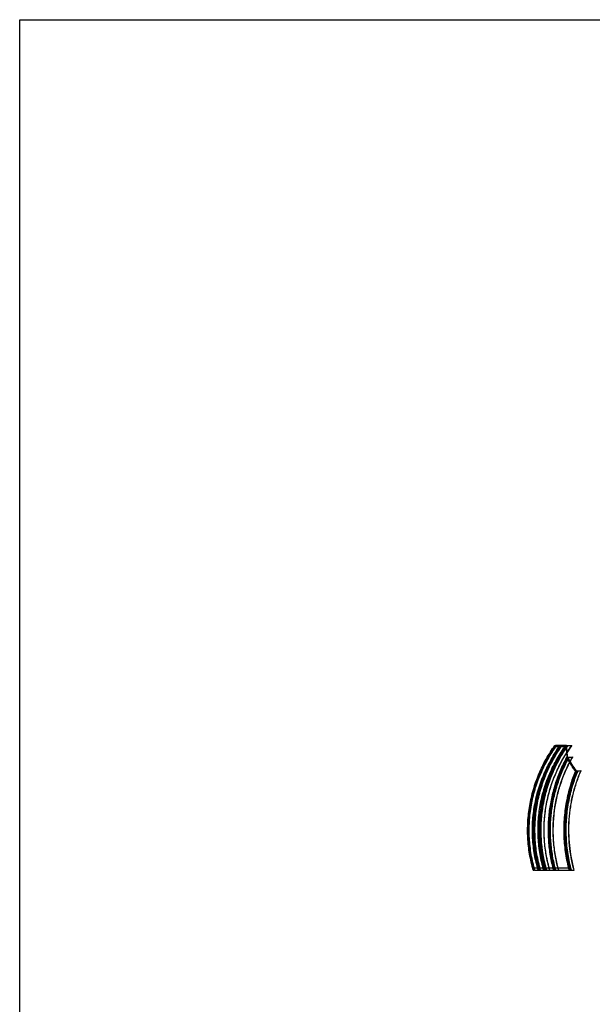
# Model space of a CAD drawing. Header units: metres. Extents: x 63115 to 703450, y -261936 to -53969.
# Tile 7 of 209: x 63115 to 76881, y -215986 to -192341. Entities that reach past the tile are written whole.
import ezdxf

# ---------------------------------------------------------------- set-up
doc = ezdxf.new("R2010")
doc.units = ezdxf.units.M
for name, color, linetype in [('_06dimentions50', 7, 'Continuous'), ('Make2D hidden lines', 253, 'Continuous'), ('Make2D visible lines', 1, 'Continuous')]:
    doc.layers.add(name, color=color, linetype=linetype)

msp = doc.modelspace()

# ---------------------------------------------------------------- linework, layer by layer
at = {"layer": '_06dimentions50'}
msp.add_lwpolyline([(63115, -192340.6), (326469, -192340.6), (326469, -238268.9), (63115, -238268.9)], close=True, dxfattribs=at)
at = {"layer": 'Make2D hidden lines'}
for p, q in [((75991.8, -209768.5), (75991.8, -209793.5)), ((75991.8, -209793.5), (76260.4, -209793.7)), ((76260.6, -209793.4), (75997.5, -209793.5)), ((76103.9, -209768.6), (76104, -209768.5)), ((76108.8, -209768.6), (76108.9, -209768.5)), ((76115.6, -209768.6), (76115.7, -209768.5)), ((76117.9, -209768.6), (76118.1, -209768.5)), ((76118.1, -209768.6), (76118.2, -209768.5)), ((76118.2, -209768.6), (76118.3, -209768.5)), ((76120.5, -209768.6), (76120.6, -209768.5)), ((76141.4, -209768.6), (76141.5, -209768.5)), ((76141.7, -209768.6), (76141.8, -209768.5)), ((76144, -209768.6), (76144.1, -209768.5)), ((76153.9, -209768.6), (76154, -209768.5)), ((76155.7, -209768.6), (76155.9, -209768.5)), ((76260.2, -209768.7), (76252.4, -209768.7)), ((76260.6, -209768.4), (76260.4, -209768.7)), ((76260.4, -209795.4), (76260.4, -209773.5)), ((76260.6, -209768.6), (76260.6, -209793.4)), ((76268.5, -210056.6), (76268.6, -210056.4)), ((76268.6, -210056.4), (76279.9, -210055.1)), ((76273.5, -210070.1), (76268.6, -210056.4)), ((76273.4, -210070.3), (76273.5, -210070.1)), ((76284.7, -210068.9), (76273.5, -210070.1)), ((76279.7, -210055.4), (76279.9, -210055.1)), ((76279.9, -210055.1), (76282.1, -210061.7)), ((76282, -210061.9), (76282.1, -210061.7)), ((76282.1, -210061.7), (76282.4, -210061.6)), ((76282.4, -210061.8), (76282.1, -210062.2)), ((76282.1, -210062.2), (76282.1, -210087.2)), ((76282.3, -210062.6), (76282.4, -210062.3)), ((76304.9, -210059.9), (76282.4, -210062.3)), ((76282.4, -210061.6), (76282.4, -210061.8)), ((76282.4, -210061.8), (76282.4, -210086.8)), ((76282.4, -210062.3), (76284.7, -210068.9)), ((76284.6, -210069.1), (76284.7, -210068.9)), ((76298.4, -210059.9), (76304.6, -210059.2)), ((76304.6, -210059.2), (76302.4, -210052.7)), ((76304.5, -210059.4), (76304.6, -210059.2)), ((76304.7, -210060.1), (76304.9, -210059.9)), ((76307.1, -210066.4), (76304.9, -210059.9)), ((76307, -210066.6), (76307.1, -210066.4)), ((76318.4, -210065.1), (76307.1, -210066.4)), ((76316.5, -210060.2), (76316.6, -210060)), ((76407.1, -210050), (76316.6, -210060)), ((76316.6, -210060), (76318.4, -210065.1)), ((76318.2, -210065.4), (76318.4, -210065.1)), ((76489.5, -210383.7), (76488.7, -210382.5)), ((76489.1, -210382.1), (76493.6, -210388.5)), ((76494.5, -210389.8), (76494.3, -210390.4)), ((76494.3, -210415.4), (76494.3, -210391.3)), ((76494.4, -210389.6), (76514.9, -210386.8)), ((76494.4, -210389.6), (76494.5, -210389.8)), ((76494.5, -210389.8), (76494.5, -210414.8)), ((76515.3, -210387.5), (76495.1, -210390.3)), ((76510.4, -210380.5), (76520.7, -210379.1)), ((76514.9, -210386.8), (76510.4, -210380.5)), ((76519.8, -210393.8), (76515.3, -210387.5)), ((76530.2, -210392.4), (76519.8, -210393.8)), ((76520.7, -210379.1), (76524.3, -210384.1)), ((76524.3, -210384.1), (76607.3, -210372.7)), ((76609.6, -210376.1), (76526.6, -210387.4)), ((76526.6, -210387.4), (76530.2, -210392.4)), ((76607.3, -210372.7), (76609.6, -210376.1)), ((75751.4, -212718.3), (75471.1, -212718.3)), ((75471.1, -212768.3), (75471.1, -212718.3)), ((75969.1, -212718.3), (75751.4, -212718.3)), ((75751.4, -212768.3), (75751.4, -212718.3)), ((76343.7, -212718.3), (75969.1, -212718.3)), ((75969.1, -212768.3), (75969.1, -212718.3)), ((76343.7, -212768.3), (76343.7, -212718.3))]:
    msp.add_line(p, q, dxfattribs=at)
for centre, radius, start, end in [((78985.6, -211801.1), 3514.8, 144.67057, 171.70984), ((78826.7, -211810.1), 3493.5, 145.79049, 151.18636), ((78834.2, -211815), 3502.4, 144.24584, 145.79195), ((78200.4, -209768.3), 1939.7, 180.14398, 184.50712), ((78331.6, -209759.4), 2071.3, 184.46637, 185.12889), ((78820, -211806.7), 3486, 152.08316, 158.39146), ((78825.9, -211809.7), 3492.5, 151.18587, 152.08539), ((79267.9, -208348), 3442.4, 209.85744, 211.85529), ((79889, -211781.5), 3643.4, 157.6077, 163.05304), ((78814.8, -211804.8), 3480.4, 159.06557, 166.29012), ((78819.4, -211806.5), 3485.3, 158.39087, 159.0666), ((78809.6, -211803.6), 3475.1, 166.73537, 178.82735), ((78813, -211804.4), 3478.5, 166.29006, 166.73655), ((78995.9, -211803.6), 3525.3, 171.69502, 195.88226), ((79172.2, -211803.6), 3554.4, 176.94485, 180.08348), ((78805.5, -211803.6), 3471, 178.82677, 180.41208), ((78810.3, -211803.5), 3475.8, 180.41369, 196.11667), ((79169.5, -211803.6), 3551.7, 180.08272, 183.41968), ((79170.8, -211803.5), 3553, 183.42062, 187.24012), ((79508.2, -211803.7), 3668.4, 183.72434, 186.4889), ((79164.1, -211804.4), 3546.3, 187.23885, 195.77133), ((79490.9, -211806), 3650.9, 186.4835, 195.28292)]:
    msp.add_arc(centre, radius, start, end, dxfattribs=at)
for points, knots in [([(75491.1, -212768.3), (75454.4, -212642.3), (75395.5, -212386.1), (75351.5, -211994.3), (75352.2, -211601.4), (75397.6, -211209.1), (75487.4, -210824.4), (75598.9, -210513.1), (75708.2, -210274.4), (75800.8, -210099), (75902.9, -209929.9), (75977.4, -209821.1), (76015.5, -209768.6)], [0, 0, 0, 0, 393.7441809, 787.3751512, 1180.929564, 1570.4630878, 1970.3641241, 2363.9324937, 2560.8023228, 2757.8082163, 2958.5506925, 3153.2430974, 3153.2430974, 3153.2430974, 3153.2430974]), ([(75501.1, -212768.3), (75464.4, -212642.7), (75405.5, -212387.2), (75361.2, -211996.5), (75361.6, -211600.5), (75407.3, -211209.3), (75497.2, -210825.8), (75606.8, -210519.3), (75715.6, -210281.1), (75807.9, -210105.9), (75911.3, -209934.4), (75987.5, -209823.2), (76027.4, -209768.6)], [0, 0, 0, 0, 392.6509773, 785.1883122, 1177.6487517, 1578.7078324, 1964.8911719, 2357.3683098, 2553.6931307, 2750.1542295, 2951.3180407, 3154.2559823, 3154.2559823, 3154.2559823, 3154.2559823]), ([(75581.1, -212768.3), (75544.4, -212645.7), (75483.8, -212390.7), (75437.6, -211997.2), (75438.5, -211597.6), (75486.1, -211203.7), (75564.2, -210880.3), (75649.1, -210629.4), (75749.7, -210381.4), (75898.9, -210090.1), (76045.3, -209871.4), (76122.9, -209768.6)], [0, 0, 0, 0, 383.9148233, 785.1545429, 1186.3140329, 1580.542421, 1973.4721266, 2182.7530992, 2374.7180066, 2776.3185645, 3162.7574027, 3162.7574027, 3162.7574027, 3162.7574027]), ([(75602.7, -212768.3), (75565.9, -212639.1), (75508.1, -212380.5), (75465.5, -211985.4), (75467.1, -211596.3), (75511.7, -211207), (75598.9, -210824.7), (75730.3, -210450.3), (75901.5, -210095.7), (76040.4, -209874.6), (76115.6, -209768.6)], [0, 0, 0, 0, 402.9095965, 793.8984785, 1190.2285201, 1568.354937, 1967.702823, 2364.7530459, 2756.9847821, 3146.9199668, 3146.9199668, 3146.9199668, 3146.9199668]), ([(75605, -212768.3), (75568.2, -212639.1), (75510.4, -212380.5), (75467.8, -211985.4), (75469.4, -211596.3), (75514, -211207), (75601.2, -210824.7), (75732.6, -210450.3), (75903.8, -210095.7), (76042.7, -209874.6), (76117.9, -209768.6)], [0, 0, 0, 0, 402.9095965, 793.8984785, 1190.2285201, 1568.354937, 1967.702823, 2364.7530459, 2756.9847821, 3146.9187462, 3146.9187462, 3146.9187462, 3146.9187462]), ([(75605.2, -212768.3), (75568.5, -212639.1), (75510.6, -212380.5), (75468, -211985.4), (75469.7, -211596.3), (75514.2, -211207), (75601.5, -210824.7), (75732.9, -210450.3), (75904, -210095.7), (76043, -209874.6), (76118.2, -209768.6)], [0, 0, 0, 0, 402.9095965, 793.8984785, 1190.2285201, 1568.354937, 1967.702823, 2364.7530459, 2756.9847821, 3146.9185778, 3146.9185778, 3146.9185778, 3146.9185778]), ([(75622.5, -212768.3), (75585.8, -212639.9), (75527.8, -212382.7), (75484.8, -211989.9), (75485.9, -211596), (75531.6, -211201.9), (75621.6, -210815.3), (75753.8, -210443.6), (75925.3, -210092.3), (76064.1, -209873.4), (76139.1, -209768.6)], [0, 0, 0, 0, 400.694444, 789.5352455, 1183.688846, 1580.6458524, 1977.7951342, 2372.5063004, 2762.2817098, 3148.8680624, 3148.8680624, 3148.8680624, 3148.8680624]), ([(75624.9, -212768.3), (75588.1, -212639.9), (75530.1, -212382.7), (75487.2, -211989.9), (75488.2, -211596), (75533.9, -211201.9), (75623.9, -210815.3), (75756.1, -210443.6), (75927.6, -210092.3), (76066.5, -209873.4), (76141.4, -209768.6)], [0, 0, 0, 0, 400.694444, 789.5352455, 1183.688846, 1580.6458524, 1977.7951342, 2372.5063004, 2762.2817098, 3148.8669193, 3148.8669193, 3148.8669193, 3148.8669193]), ([(75625.1, -212768.3), (75588.3, -212639.9), (75530.4, -212382.7), (75487.4, -211989.9), (75488.4, -211596), (75534.1, -211201.9), (75624.1, -210815.3), (75756.4, -210443.6), (75927.9, -210092.3), (76066.7, -209873.4), (76141.7, -209768.6)], [0, 0, 0, 0, 400.694444, 789.5352455, 1183.688846, 1580.6458524, 1977.7951342, 2372.5063004, 2762.2817098, 3148.848977, 3148.848977, 3148.848977, 3148.848977]), ([(75627.4, -212768.3), (75590.6, -212639.9), (75532.7, -212382.7), (75489.7, -211989.9), (75490.8, -211596), (75536.5, -211201.9), (75626.5, -210815.3), (75758.7, -210443.6), (75930.2, -210092.3), (76069, -209873.4), (76144, -209768.6)], [0, 0, 0, 0, 400.694444, 789.5352455, 1183.688846, 1580.6458524, 1977.7951342, 2372.5063004, 2762.2817098, 3148.8472516, 3148.8472516, 3148.8472516, 3148.8472516]), ([(75632.5, -212768.3), (75595.7, -212640.3), (75537.7, -212383.9), (75494.5, -211992.2), (75495.3, -211599.3), (75540.5, -211206.3), (75630, -210820.7), (75761.5, -210450), (75933.7, -210096.5), (76074, -209875.6), (76150.9, -209768.6)], [0, 0, 0, 0, 399.5872429, 787.3543677, 1180.420116, 1576.2820276, 1972.3362314, 2365.9594506, 2754.6609008, 3149.8579443, 3149.8579443, 3149.8579443, 3149.8579443]), ([(75634.3, -212768.3), (75597.5, -212640.3), (75539.5, -212383.9), (75496.4, -211992.2), (75497.1, -211599.3), (75542.3, -211206.3), (75631.8, -210820.7), (75763.4, -210450), (75935.5, -210096.5), (76075.9, -209875.6), (76152.7, -209768.6)], [0, 0, 0, 0, 399.5872429, 787.3543677, 1180.420116, 1576.2820276, 1972.3362314, 2365.9594506, 2754.6609008, 3149.8565801, 3149.8565801, 3149.8565801, 3149.8565801]), ([(75635.5, -212768.3), (75598.7, -212640.3), (75540.8, -212383.9), (75497.6, -211992.2), (75498.3, -211599.3), (75543.6, -211206.3), (75633, -210820.7), (75764.6, -210450), (75936.7, -210096.5), (76077.1, -209875.6), (76153.9, -209768.6)], [0, 0, 0, 0, 399.5872429, 787.3543677, 1180.420116, 1576.2820276, 1972.3362314, 2365.9594506, 2754.6609008, 3149.8556707, 3149.8556707, 3149.8556707, 3149.8556707]), ([(75637.3, -212768.3), (75600.6, -212640.3), (75542.6, -212383.9), (75499.4, -211992.2), (75500.1, -211599.3), (75545.4, -211206.3), (75634.8, -210820.7), (75766.4, -210450), (75938.6, -210096.5), (76078.9, -209875.6), (76155.7, -209768.6)], [0, 0, 0, 0, 399.5872429, 787.3543677, 1180.420116, 1576.2820276, 1972.3362314, 2365.9594506, 2754.6609008, 3149.8276117, 3149.8276117, 3149.8276117, 3149.8276117]), ([(75713.7, -212768.3), (75676.9, -212643.4), (75617.1, -212386.5), (75572, -211990.1), (75573.6, -211592.3), (75620.8, -211201.3), (75711.8, -210818.2), (75848, -210444.4), (76026.8, -210090.1), (76170.8, -209871.5), (76247.3, -209768.6)], [0, 0, 0, 0, 390.7389193, 789.884297, 1194.7874076, 1582.1825067, 1969.4702889, 2374.3052839, 2773.4513559, 3158.1567648, 3158.1567648, 3158.1567648, 3158.1567648]), ([(75714.9, -212768.3), (75678.1, -212643.4), (75618.3, -212386.5), (75573.2, -211990.1), (75574.8, -211592.3), (75622, -211201.3), (75713.1, -210818.2), (75849.2, -210444.4), (76028, -210090.1), (76172, -209871.6), (76248.5, -209768.7)], [0, 0, 0, 0, 390.7389193, 789.884297, 1194.7874076, 1582.1825067, 1969.4702889, 2374.3052839, 2773.4513559, 3158.0562903, 3158.0562903, 3158.0562903, 3158.0562903]), ([(75747.7, -212768.3), (75712.3, -212642.9), (75655.3, -212388.1), (75612.1, -211997), (75612.5, -211603.2), (75656.5, -211212), (75742.8, -210829.9), (75870.5, -210460), (76037.2, -210108.8), (76173, -209889), (76246, -209784.1)], [0, 0, 0, 0, 390.873972, 782.0937523, 1178.6951668, 1570.4011608, 1961.4414591, 2352.1123875, 2742.5337298, 3125.8881608, 3125.8881608, 3125.8881608, 3125.8881608]), ([(75751.2, -212768.3), (75715.8, -212642.9), (75658.8, -212388.1), (75615.6, -211997), (75616, -211603.2), (75659.9, -211212), (75746.3, -210829.9), (75874, -210460), (76012.5, -210168.2), (76142.8, -209943.3), (76214, -209834.9), (76252.6, -209779.6)], [0, 0, 0, 0, 390.873943, 782.0936925, 1178.6950779, 1570.4010572, 1961.4413084, 2352.1122154, 2742.5335059, 2929.074438, 3131.4650149, 3131.4650149, 3131.4650149, 3131.4650149]), ([(75751.6, -212768.3), (75716.1, -212642.9), (75659.1, -212388.1), (75616, -211997), (75616.3, -211603.2), (75660.3, -211212), (75746.6, -210829.9), (75874.4, -210460), (76012.9, -210168.2), (76143.3, -209943.2), (76214.6, -209834.6), (76253.3, -209779.1)], [0, 0, 0, 0, 390.8739399, 782.0936862, 1178.6950686, 1570.4010463, 1961.4412925, 2352.1121972, 2742.5334823, 2929.0744129, 3132.050698, 3132.050698, 3132.050698, 3132.050698]), ([(76253, -209779.3), (76206, -209846.6), (76117.4, -209983.4), (75999.4, -210196.9), (75895.6, -210419.7), (75777.4, -210728.1), (75671.4, -211126.6), (75631.5, -211452.2), (75622.9, -211614.2)], [0, 0, 0, 0, 246.2770092, 488.6083629, 731.1409714, 983.4433983, 1478.7210222, 1965.2312509, 1965.2312509, 1965.2312509, 1965.2312509]), ([(75767.4, -212768.3), (75730.4, -212638.3), (75672.7, -212379.3), (75630.6, -211986.1), (75632, -211594.5), (75676.7, -211205.5), (75764.8, -210821.5), (75895.3, -210448.9), (76039, -210151.5), (76171.9, -209927.1), (76243.4, -209820.3), (76280.1, -209768.6)], [0, 0, 0, 0, 405.6262884, 794.7192468, 1184.3064864, 1578.6906638, 1967.55273, 2364.5166946, 2761.2071095, 2956.7112536, 3146.8003728, 3146.8003728, 3146.8003728, 3146.8003728]), ([(75770.9, -212768.3), (75733.9, -212638.3), (75676.2, -212379.3), (75634.1, -211986.1), (75635.4, -211594.5), (75680.2, -211205.5), (75768.2, -210821.5), (75898.8, -210448.9), (76042.4, -210151.5), (76175.4, -209927.1), (76246.9, -209820.3), (76283.6, -209768.6)], [0, 0, 0, 0, 405.6262582, 794.7191854, 1184.3063971, 1578.6905592, 1967.5525763, 2364.516526, 2761.2068817, 2956.7110273, 3146.800399, 3146.800399, 3146.800399, 3146.800399]), ([(75771.2, -212768.3), (75735.8, -212643.7), (75678.7, -212390.4), (75635.2, -212001.5), (75634.9, -211609.9), (75678, -211220.7), (75762.7, -210843.3), (75886.9, -210480.5), (76050.5, -210131.1), (76185.6, -209910.2), (76260.7, -209801.8)], [0, 0, 0, 0, 388.7196442, 777.7850434, 1172.2043881, 1561.758238, 1950.6525763, 2330.7364685, 2710.5932851, 3106.2552249, 3106.2552249, 3106.2552249, 3106.2552249]), ([(75774.7, -212768.3), (75739.3, -212643.7), (75682.2, -212390.4), (75639.1, -212005.5), (75638.2, -211619.6), (75679.1, -211235.8), (75762.2, -210856.9), (75886.9, -210488.2), (76051.6, -210135.3), (76187, -209913.6), (76260.8, -209806.7)], [0, 0, 0, 0, 388.7196152, 777.7849836, 1160.1022074, 1544.8254361, 1933.7516395, 2322.29068, 2710.5930636, 3100.3217527, 3100.3217527, 3100.3217527, 3100.3217527]), ([(75777.2, -212768.3), (75740.3, -212638.6), (75682.5, -212380.4), (75640.2, -211988.4), (75641.3, -211597.9), (75685.5, -211209.9), (75773.1, -210826.9), (75902.9, -210455.2), (76046.1, -210158.4), (76180.1, -209931.7), (76253.3, -209822.5), (76291.8, -209768.6)], [0, 0, 0, 0, 404.5027012, 792.5187919, 1181.0287894, 1574.323981, 1962.1135805, 2357.9839644, 2753.5829011, 2949.0330699, 3147.7776679, 3147.7776679, 3147.7776679, 3147.7776679]), ([(75780, -212768.3), (75743, -212638.6), (75685.2, -212380.4), (75642.9, -211988.4), (75644, -211597.9), (75688.3, -211209.9), (75775.8, -210826.9), (75905.7, -210455.2), (76048.8, -210158.4), (76182.8, -209931.7), (76256, -209822.5), (76294.5, -209768.6)], [0, 0, 0, 0, 404.5026773, 792.5187435, 1181.0287189, 1574.3238984, 1962.1134592, 2357.9838313, 2753.5827212, 2949.0328914, 3147.7776888, 3147.7776888, 3147.7776888, 3147.7776888]), ([(75781.8, -212768.3), (75744.8, -212638.6), (75687.1, -212380.4), (75644.8, -211988.4), (75645.8, -211597.9), (75690.1, -211209.9), (75777.6, -210826.9), (75907.5, -210455.2), (76050.6, -210158.4), (76184.7, -209931.7), (76257.9, -209822.5), (76296.3, -209768.6)], [0, 0, 0, 0, 404.5026614, 792.5187112, 1181.0286719, 1574.3238433, 1962.1133783, 2357.9837426, 2753.5826013, 2949.0327724, 3147.7777028, 3147.7777028, 3147.7777028, 3147.7777028]), ([(75784.5, -212768.3), (75749.1, -212644), (75692, -212391.5), (75648.7, -212007.7), (75647.5, -211622.8), (75688, -211240.2), (75770.6, -210862.1), (75894.6, -210494.4), (76057.2, -210145.4), (76189.9, -209927), (76261.1, -209822.9)], [0, 0, 0, 0, 387.6428276, 775.631382, 1156.8913942, 1540.552203, 1928.4056847, 2315.8741561, 2703.1080561, 3081.5578845, 3081.5578845, 3081.5578845, 3081.5578845]), ([(75858.6, -212768.3), (75821.7, -212641.8), (75762.3, -212384.3), (75718.5, -211993.2), (75719.3, -211600.3), (75764.6, -211210.1), (75854.8, -210824.9), (75988.9, -210452.2), (76165.2, -210097), (76309.6, -209875.2), (76388.3, -209768.6)], [0, 0, 0, 0, 395.5232803, 791.4463181, 1178.4366107, 1572.4304419, 1968.0836837, 2363.4189038, 2758.4532218, 3155.9780347, 3155.9780347, 3155.9780347, 3155.9780347]), ([(75860.4, -212768.3), (75825, -212647), (75768.8, -212405.8), (75724.1, -212038.8), (75718.5, -211673.6), (75751.6, -211309.8), (75823.8, -210947.2), (75934.3, -210595.6), (76082.3, -210257.5), (76202.6, -210047), (76268.4, -209945)], [0, 0, 0, 0, 379.0374627, 741.9077655, 1107.6285421, 1473.3756404, 1836.2366562, 2215.1712044, 2577.4595734, 2941.6332602, 2941.6332602, 2941.6332602, 2941.6332602]), ([(76260.4, -209795.4), (76260.4, -209845.7), (76262.5, -209895.9), (76270, -209993.2), (76275.3, -210040.2), (76282.1, -210087.2)], [-1953.3845532, -1953.3845532, -1953.3845532, -1953.3845532, -1483.9613667, -1483.9613667, -1044.0371413, -1044.0371413, -1044.0371413, -1044.0371413]), ([(76282.4, -210086.8), (76275.6, -210039.8), (76270.3, -209992.7), (76262.7, -209894.9), (76260.6, -209844.2), (76260.6, -209793.4)], [-7282.4344818, -7282.4344818, -7282.4344818, -7282.4344818, -6842.5790922, -6842.5790922, -6367.8962399, -6367.8962399, -6367.8962399, -6367.8962399]), ([(75962.9, -212768.3), (75931.9, -212654.7), (75880.8, -212424.3), (75838.2, -212075.5), (75829, -211726.2), (75852.4, -211383.3), (75908.1, -211041.8), (75996.1, -210705.5), (76117.2, -210377.4), (76218.1, -210168.6), (76272.7, -210068.3)], [0, 0, 0, 0, 353.3115829, 707.1780251, 1052.9387306, 1400.5500213, 1736.9197102, 2090.0240527, 2442.20565, 2784.8196705, 2784.8196705, 2784.8196705, 2784.8196705]), ([(76278, -210069.8), (76237.1, -210145), (76161.5, -210297), (76064.7, -210531.9), (75985, -210772), (75900.2, -211102.8), (75838.1, -211527.2), (75836.5, -211871.5), (75847.6, -212042)], [0, 0, 0, 0, 256.6205968, 508.9710885, 761.7893845, 1015.0856091, 1532.9016399, 2045.3788186, 2045.3788186, 2045.3788186, 2045.3788186]), ([(75968.8, -212768.3), (75937.7, -212654.7), (75886.6, -212424.3), (75844, -212075.5), (75834.9, -211726.2), (75858.3, -211383.3), (75914, -211041.8), (76002, -210705.5), (76122.8, -210377.9), (76223.4, -210169.7), (76277.7, -210069.9)], [0, 0, 0, 0, 353.3115831, 707.1780246, 1052.9387269, 1400.5500261, 1736.9197277, 2090.0240686, 2442.2056432, 2783.0427894, 2783.0427894, 2783.0427894, 2783.0427894]), ([(75969.4, -212768.3), (75938.3, -212654.7), (75887.3, -212424.3), (75844.7, -212075.5), (75835.5, -211726.2), (75858.9, -211383.3), (75914.6, -211041.8), (76002.6, -210705.5), (76123.5, -210377.9), (76224.1, -210169.6), (76278.3, -210069.8)], [0, 0, 0, 0, 353.3115831, 707.1780245, 1052.9387265, 1400.5500266, 1736.9197296, 2090.0240703, 2442.2056425, 2783.125206, 2783.125206, 2783.125206, 2783.125206]), ([(75981.9, -212768.3), (75950.9, -212655.4), (75899.7, -212426.3), (75856.8, -212079.5), (75847.2, -211732.1), (75870.4, -211385.3), (75927, -211039.8), (76017.2, -210700), (76139.6, -210371.6), (76242, -210162), (76298.2, -210060.1)], [0, 0, 0, 0, 351.3554963, 703.2676259, 1047.1239448, 1392.8253685, 1744.9305495, 2096.0648325, 2446.2827108, 2795.2261816, 2795.2261816, 2795.2261816, 2795.2261816]), ([(75987.8, -212768.3), (75956.8, -212655.4), (75905.6, -212426.3), (75862.7, -212079.5), (75853.1, -211732.1), (75876.2, -211385.3), (75932.9, -211039.8), (76023, -210700), (76145.4, -210371.6), (76247.9, -210162), (76304.1, -210060.2)], [0, 0, 0, 0, 351.3554964, 703.2676255, 1047.1239411, 1392.8253733, 1744.9305671, 2096.0648482, 2446.2827018, 2795.1457131, 2795.1457131, 2795.1457131, 2795.1457131]), ([(75988.4, -212768.3), (75957.4, -212655.4), (75906.2, -212426.3), (75863.3, -212079.5), (75853.7, -211732.1), (75876.5, -211391.1), (75931.3, -211051.4), (76018.4, -210716.8), (76138.4, -210389.8), (76238.7, -210181.6), (76293.1, -210081.3)], [0, 0, 0, 0, 351.3554965, 703.2676254, 1047.1239407, 1392.8253738, 1727.3527915, 2078.5285163, 2428.7914684, 2771.09699, 2771.09699, 2771.09699, 2771.09699]), ([(75991.4, -212768.3), (75960.4, -212655.7), (75909.2, -212427.3), (75865.8, -212078.6), (75856.2, -211726.3), (75880.7, -211374.6), (75939, -211027.5), (76030.3, -210689), (76152, -210366.5), (76252.6, -210162), (76306.3, -210064.6)], [0, 0, 0, 0, 350.3777602, 701.3130394, 1053.0136016, 1406.5387381, 1757.6279095, 2107.7565015, 2456.9700999, 2790.6127584, 2790.6127584, 2790.6127584, 2790.6127584]), ([(75994.3, -212768.3), (75963.2, -212655.4), (75912.1, -212426.3), (75869.2, -212079.5), (75859.6, -211732.1), (75882.3, -211391.1), (75937.2, -211051.4), (76024.2, -210716.8), (76143.6, -210391.6), (76242.9, -210185.1), (76296.2, -210086.5)], [0, 0, 0, 0, 351.3554966, 703.2676249, 1047.123937, 1392.8253786, 1727.352809, 2078.5285322, 2428.7914616, 2765.1623271, 2765.1623271, 2765.1623271, 2765.1623271]), ([(75996.1, -212768.3), (75965, -212655.7), (75913.8, -212427.3), (75870.8, -212081.5), (75860.9, -211735.1), (75883.8, -211389.2), (75940, -211044.7), (76029.6, -210705.7), (76151.6, -210377.7), (76253.8, -210168.2), (76310, -210066.3)], [0, 0, 0, 0, 350.3777604, 701.313039, 1044.2174599, 1388.9642567, 1740.1002803, 2090.2708092, 2439.5299048, 2788.7037478, 2788.7037478, 2788.7037478, 2788.7037478]), ([(75999.2, -212768.3), (75968.1, -212655.7), (75916.9, -212427.3), (75873.9, -212081.5), (75864, -211735.1), (75886.9, -211389.2), (75943.1, -211044.7), (76032.7, -210705.7), (76154.7, -210377.6), (76257, -210168), (76313.3, -210065.9)], [0, 0, 0, 0, 350.3777605, 701.3130388, 1044.2174579, 1388.9642592, 1740.1002896, 2090.2708175, 2439.5299001, 2789.1175176, 2789.1175176, 2789.1175176, 2789.1175176]), ([(76003.8, -212768.3), (75972.8, -212655.7), (75921.6, -212427.3), (75878.5, -212081.5), (75868.7, -211735.1), (75891.1, -211395), (75945.5, -211056.2), (76032.1, -210722.4), (76150.6, -210398.9), (76249, -210193.5), (76301.7, -210095.8)], [0, 0, 0, 0, 350.3777606, 701.3130384, 1044.217455, 1388.964263, 1722.5708418, 2072.782565, 2422.0864948, 2755.0834201, 2755.0834201, 2755.0834201, 2755.0834201]), ([(76072.2, -212768.3), (76041.1, -212658.4), (75988.4, -212429.9), (75943.7, -212081.6), (75933.7, -211725.6), (75958.7, -211376), (76018.5, -211027.3), (76112.7, -210685.9), (76241, -210356.7), (76347.1, -210149), (76403.7, -210050.6)], [0, 0, 0, 0, 342.5634785, 702.8755544, 1052.1306056, 1409.6610733, 1752.9150056, 2112.3552184, 2470.8189958, 2811.2570755, 2811.2570755, 2811.2570755, 2811.2570755]), ([(76075.3, -212768.3), (76045.8, -212663.9), (75995.1, -212446.7), (75950, -212114.7), (75936.6, -211776.1), (75954.9, -211443.4), (76004.4, -211111.4), (76085.4, -210784), (76198.2, -210465.2), (76292.7, -210262.4), (76343.7, -210165.3)], [0, 0, 0, 0, 325.417962, 668.5255256, 1003.7853839, 1340.9182013, 1667.2072609, 2009.7530837, 2351.4350427, 2680.3727857, 2680.3727857, 2680.3727857, 2680.3727857]), ([(76282.1, -210087.2), (76312.6, -210140.4), (76345, -210193.3), (76415.6, -210302.8), (76454, -210359.1), (76494.3, -210415.4)], [-1044.0371413, -1044.0371413, -1044.0371413, -1044.0371413, -539.3804089, -539.3804089, 0, 0, 0, 0]), ([(76494.5, -210414.8), (76454.3, -210358.5), (76415.8, -210302.2), (76345.2, -210192.8), (76312.8, -210139.9), (76282.4, -210086.8)], [-8326.4051339, -8326.4051339, -8326.4051339, -8326.4051339, -7787.0247425, -7787.0247425, -7282.4344818, -7282.4344818, -7282.4344818, -7282.4344818]), ([(76336.2, -212768.3), (76301.9, -212639.2), (76246.4, -212373.8), (76206.3, -211964.7), (76211.4, -211547.4), (76263, -211130.8), (76354.5, -210749.2), (76437.7, -210512), (76479.5, -210408.2)], [0, 0, 0, 0, 403.0608245, 814.6649082, 1232.1727559, 1652.6907909, 2073.2144265, 2412.6258989, 2412.6258989, 2412.6258989, 2412.6258989]), ([(76343.3, -212768.3), (76309, -212639.2), (76253.5, -212373.8), (76213.5, -211964.7), (76218.5, -211547.4), (76270.2, -211130.8), (76361.3, -210750.7), (76443.8, -210514.9), (76485, -210412.5)], [0, 0, 0, 0, 403.0608245, 814.6649082, 1232.1727559, 1652.6907909, 2073.2144265, 2408.0009411, 2408.0009411, 2408.0009411, 2408.0009411]), ([(76485.6, -210411.9), (76444.3, -210514.5), (76361.7, -210750.5), (76270.5, -211130.8), (76218.9, -211547.4), (76213.8, -211964.7), (76253.9, -212373.8), (76309.4, -212639.2), (76343.7, -212768.3)], [-2408.6267552, -2408.6267552, -2408.6267552, -2408.6267552, -2073.2127089, -1652.6936289, -1232.174549, -814.6689728, -403.0628111, 0, 0, 0, 0]), ([(76344.1, -212768.3), (76309.7, -212639.2), (76254.3, -212373.8), (76214.2, -211964.7), (76219.3, -211547.4), (76270.9, -211130.8), (76362.1, -210750.3), (76444.9, -210514.1), (76486.2, -210411.3)], [0, 0, 0, 0, 403.0608245, 814.6649082, 1232.1727559, 1652.6907909, 2073.2144265, 2409.2544971, 2409.2544971, 2409.2544971, 2409.2544971]), ([(76354.8, -212768.3), (76320.4, -212639.9), (76264.9, -212376.1), (76224.4, -211969.3), (76228.9, -211554.3), (76279.6, -211140), (76372.8, -210748.5), (76460.4, -210501.5), (76507.4, -210387.6)], [0, 0, 0, 0, 403.0608245, 814.6649082, 1232.1727559, 1652.6907909, 2073.2144265, 2449.201245, 2449.201245, 2449.201245, 2449.201245]), ([(76361.9, -212768.3), (76327.5, -212639.9), (76272, -212376.1), (76231.5, -211969.3), (76236, -211554.3), (76286.7, -211140), (76380, -210748.4), (76467.6, -210501.3), (76514.6, -210387.4)], [0, 0, 0, 0, 403.0608245, 814.6649082, 1232.1727559, 1652.6907909, 2073.2144265, 2449.4853168, 2449.4853168, 2449.4853168, 2449.4853168]), ([(76364, -212768.3), (76329.7, -212640.3), (76274.1, -212377.3), (76233.5, -211971.6), (76237.6, -211557.8), (76287.9, -211144.5), (76381, -210752.2), (76469, -210504.2), (76516.6, -210389)], [0, 0, 0, 0, 403.0608245, 814.6649082, 1232.1727559, 1652.6907909, 2073.2144265, 2454.8658279, 2454.8658279, 2454.8658279, 2454.8658279]), ([(76373.4, -212768.3), (76339.1, -212640.3), (76283.5, -212377.3), (76242.8, -211971.6), (76247, -211557.8), (76297.2, -211144.5), (76390, -210753.7), (76477.3, -210506.9), (76524.3, -210393)], [0, 0, 0, 0, 403.0608245, 814.6649082, 1232.1727559, 1652.6907909, 2073.2144265, 2450.393247, 2450.393247, 2450.393247, 2450.393247]), ([(76443.8, -212768.3), (76416.3, -212668.2), (76371, -212470.3), (76313.1, -212062.7), (76306.9, -211651.9), (76353, -211242.3), (76412.4, -210943.4), (76495.7, -210653.6), (76566.8, -210467), (76605.7, -210376.4)], [0, 0, 0, 0, 311.4353558, 608.6759504, 1233.8637801, 1539.4110479, 1844.3332558, 2147.2862028, 2443.0733072, 2443.0733072, 2443.0733072, 2443.0733072]), ([(76369.6, -212768.3), (76335.3, -212640.3), (76279.7, -212377.3), (76239.1, -211971.6), (76243.2, -211557.8), (76293.5, -211144.5), (76358, -210872.8), (76398.1, -210738.6), (76398.6, -210736.7)], [0, 0, 0, 0, 403.0608245, 814.6649082, 1232.1727559, 1652.6907909, 2073.2144265, 2079.130511, 2079.130511, 2079.130511, 2079.130511])]:
    msp.add_open_spline(points, degree=3, knots=knots, dxfattribs=at)
at = {"layer": 'Make2D visible lines'}
for p, q in [((75980, -209768.5), (75991.8, -209768.5)), ((76103.9, -209768.6), (75991.8, -209768.5)), ((75991.8, -209768.5), (76118.1, -209768.5)), ((75991.8, -209768.5), (76015.5, -209768.5)), ((76015.5, -209768.5), (76027.4, -209768.5)), ((76015.5, -209768.6), (76015.5, -209768.5)), ((76027.4, -209768.6), (76027.4, -209768.5)), ((76027.4, -209768.5), (76122.9, -209768.5)), ((76103.9, -209768.6), (76108.8, -209768.6)), ((76108.8, -209768.6), (76120.5, -209768.6)), ((76118.1, -209768.5), (76139.2, -209768.5)), ((76139.1, -209768.6), (76118.1, -209768.6)), ((76252.4, -209768.7), (76118.2, -209768.6)), ((76118.2, -209768.6), (76141.7, -209768.6)), ((76139.1, -209768.6), (76120.5, -209768.6)), ((76120.6, -209768.5), (76260.6, -209768.4)), ((76122.9, -209768.6), (76122.9, -209768.5)), ((76139.1, -209768.6), (76139.2, -209768.5)), ((76139.2, -209768.5), (76151, -209768.5)), ((76141.7, -209768.6), (76144, -209768.6)), ((76141.7, -209768.6), (76141.7, -209768.6)), ((76144, -209768.6), (76155.7, -209768.6)), ((76144, -209768.6), (76144, -209768.6)), ((76150.9, -209768.6), (76151, -209768.5)), ((76151, -209768.5), (76152.8, -209768.5)), ((76152.7, -209768.6), (76152.8, -209768.5)), ((76152.8, -209768.5), (76247.4, -209768.5)), ((76155.7, -209768.6), (76155.7, -209768.6)), ((76155.7, -209768.6), (76248.5, -209768.6)), ((76237.8, -209789.8), (76260, -209774.5)), ((76238.5, -209778.3), (76237.8, -209789.8)), ((76252.6, -209768.6), (76238.5, -209778.3)), ((76246, -209784.1), (76256.8, -209768.6)), ((76247.3, -209768.6), (76247.4, -209768.5)), ((76247.4, -209768.5), (76248.7, -209768.5)), ((76248.5, -209768.6), (76248.7, -209768.5)), ((76248.5, -209768.7), (76248.5, -209768.6)), ((76252.6, -209779.6), (76260.3, -209768.6)), ((76256.8, -209768.6), (76252.6, -209768.6)), ((76260.4, -209768.7), (76253, -209779.3)), ((76253.3, -209779.1), (76260.4, -209769)), ((76260.3, -209768.6), (76256.8, -209768.6)), ((76260, -209774.5), (76260.4, -209769)), ((76260.4, -209768.7), (76260.2, -209768.7)), ((76261, -209768.6), (76260.3, -209768.6)), ((76260.4, -209769), (76261, -209768.6)), ((76260.6, -209768.4), (76260.6, -209768.6)), ((76261, -209768.6), (76283.9, -209768.6)), ((76283.9, -209768.6), (76287.4, -209768.6)), ((76287.4, -209768.6), (76299.1, -209768.6)), ((76299.1, -209768.6), (76390.1, -209768.6)), ((76268.5, -210056.6), (76279.7, -210055.4)), ((76273.4, -210070.3), (76268.5, -210056.6)), ((76272.7, -210068.3), (76279.7, -210055.4)), ((76284.6, -210069.1), (76273.4, -210070.3)), ((76277.7, -210069.9), (76282, -210061.9)), ((76282.1, -210062.2), (76278, -210069.8)), ((76278.3, -210069.8), (76282.3, -210062.6)), ((76279.7, -210055.4), (76282, -210061.9)), ((76282, -210061.9), (76304.5, -210059.4)), ((76304.7, -210060.1), (76282.3, -210062.6)), ((76282.3, -210062.6), (76284.6, -210069.1)), ((76282.4, -210061.6), (76298.4, -210059.9)), ((76293.1, -210081.3), (76304.7, -210060.1)), ((76296.2, -210086.5), (76307, -210066.6)), ((76298.2, -210060.1), (76302.2, -210052.9)), ((76302.2, -210052.9), (76313.5, -210051.7)), ((76302.2, -210052.9), (76302.4, -210052.7)), ((76304.5, -210059.4), (76302.2, -210052.9)), ((76302.4, -210052.7), (76313.6, -210051.4)), ((76304.1, -210060.2), (76304.5, -210059.4)), ((76307, -210066.6), (76304.7, -210060.1)), ((76306.3, -210064.6), (76313.5, -210051.7)), ((76318.2, -210065.4), (76307, -210066.6)), ((76310, -210066.3), (76315.3, -210056.8)), ((76313.3, -210065.9), (76316.5, -210060.2)), ((76313.5, -210051.7), (76313.6, -210051.4)), ((76313.5, -210051.7), (76315.3, -210056.8)), ((76313.6, -210051.4), (76315.4, -210056.6)), ((76315.3, -210056.8), (76405.9, -210046.8)), ((76315.3, -210056.8), (76315.4, -210056.6)), ((76315.4, -210056.6), (76406, -210046.6)), ((76407, -210050.3), (76316.5, -210060.2)), ((76316.5, -210060.2), (76318.2, -210065.4)), ((76403.7, -210050.6), (76405.9, -210046.8)), ((76405.9, -210046.8), (76406, -210046.6)), ((76405.9, -210046.8), (76407, -210050.3)), ((76406, -210046.6), (76407.1, -210050)), ((76407, -210050.3), (76407.1, -210050)), ((76490.9, -210380.5), (76475, -210395.3)), ((76475, -210395.3), (76482, -210415.3)), ((76482, -210415.3), (76497.7, -210400.4)), ((76485, -210412.5), (76494.1, -210389.9)), ((76494.3, -210390.4), (76485.6, -210411.9)), ((76486.2, -210411.3), (76494.5, -210390.9)), ((76494.3, -210390.4), (76489.5, -210383.7)), ((76494.1, -210389.9), (76490.9, -210380.5)), ((76493.6, -210388.5), (76494.4, -210389.6)), ((76494.6, -210389.4), (76494.1, -210389.9)), ((76494.3, -210391.3), (76494.3, -210390.4)), ((76494.5, -210390.9), (76495.4, -210390)), ((76497.7, -210400.4), (76494.5, -210390.9)), ((76494.6, -210389.4), (76515, -210386.6)), ((76515.4, -210387.3), (76495.4, -210390)), ((76507.4, -210387.6), (76510.5, -210380.3)), ((76510.5, -210380.3), (76520.8, -210378.9)), ((76515, -210386.6), (76510.5, -210380.3)), ((76514.6, -210387.4), (76515, -210386.6)), ((76519.9, -210393.6), (76515.4, -210387.3)), ((76516.6, -210389), (76520.8, -210378.9)), ((76530.3, -210392.2), (76519.9, -210393.6)), ((76520.3, -210393.5), (76524.4, -210383.9)), ((76520.8, -210378.9), (76524.4, -210383.9)), ((76524.3, -210393), (76526.7, -210387.2)), ((76524.4, -210383.9), (76607.4, -210372.5)), ((76609.7, -210375.8), (76526.7, -210387.2)), ((76526.7, -210387.2), (76530.3, -210392.2)), ((76605.7, -210376.4), (76607.4, -210372.5)), ((76607.4, -210372.5), (76609.7, -210375.8)), ((75461.1, -212768.3), (75471.1, -212768.3)), ((75471.1, -212768.3), (75471.2, -212768.3)), ((75491.1, -212768.3), (75471.2, -212768.3)), ((75491.1, -212768.3), (75592.8, -212768.3)), ((75592.8, -212768.3), (75597.6, -212768.3)), ((75597.6, -212768.3), (75607.6, -212768.3)), ((75607.6, -212768.3), (75737.9, -212768.3)), ((75737.9, -212768.3), (75745.2, -212768.3)), ((75745.2, -212768.3), (75755, -212768.3)), ((75755, -212768.3), (75953.4, -212768.3)), ((75953.4, -212768.3), (75965.8, -212768.3)), ((75965.8, -212768.3), (75975.3, -212768.3)), ((75975.3, -212768.3), (76326.9, -212768.3)), ((76326.9, -212768.3), (76341.9, -212768.3)), ((76341.9, -212768.3), (76351.2, -212768.3)), ((76351.2, -212768.3), (76362.6, -212768.3)), ((76362.6, -212768.3), (76369.7, -212768.3)), ((76369.7, -212768.3), (76379, -212768.3)), ((76379, -212768.3), (76447.6, -212768.3))]:
    msp.add_line(p, q, dxfattribs=at)
for centre, radius, start, end in [((78197.1, -209769.1), 1936.7, 179.98941, 184.50224), ((79123.4, -211784.3), 3482.2, 144.62975, 145.29688), ((79127, -211784.3), 3482.3, 144.62976, 145.39449), ((79126.9, -211784.5), 3472.8, 144.51592, 145.60844), ((78423.5, -209751.7), 2163.8, 184.49141, 188.25266), ((79123.1, -211785.2), 3396.5, 143.57672, 147.19251), ((78442.9, -209748.6), 2183.1, 185.15133, 188.24501), ((79362.7, -208292.9), 3552.5, 209.87053, 212.87424), ((79398.8, -211764.4), 3518, 151.12136, 151.68576), ((79387.8, -211764.6), 3438.6, 150.0951, 152.28292), ((79825.8, -207996.9), 4101.6, 211.90725, 215.5584), ((79924, -207930.9), 4220.4, 212.86645, 215.51391), ((79861.2, -211771.2), 3646, 157.57714, 158.04846)]:
    msp.add_arc(centre, radius, start, end, dxfattribs=at)
for points, knots in [([(75461.1, -212768.3), (75424.4, -212641.1), (75365.7, -212382.7), (75322.5, -211990.5), (75323.7, -211598.6), (75368.5, -211209), (75457.6, -210823.9), (75568.5, -210511.4), (75678, -210270.3), (75770.4, -210094.4), (75870.8, -209926.7), (75943.3, -209819.7), (75980, -209768.5)], [0, 0, 0, 0, 397.0253224, 793.9387307, 1181.7577243, 1570.8098496, 1968.7564486, 2365.5882709, 2564.0938988, 2762.7213694, 2961.3760222, 3150.2564345, 3150.2564345, 3150.2564345, 3150.2564345]), ([(75471.1, -212768.3), (75434.4, -212641.5), (75375.6, -212383.8), (75331.9, -211989.7), (75333.3, -211594.7), (75378.9, -211206.2), (75467.4, -210825.2), (75576.5, -210517.5), (75685.5, -210277), (75777.4, -210101.5), (75879.1, -209931.5), (75953.2, -209822.1), (75991.8, -209768.5)], [0, 0, 0, 0, 395.9313556, 791.7503647, 1187.4934927, 1579.1921017, 1963.3293321, 2359.0691145, 2557.0293009, 2755.111582, 2953.2215656, 3151.2470325, 3151.2470325, 3151.2470325, 3151.2470325]), ([(75592.8, -212768.3), (75556, -212638.8), (75498.2, -212379.3), (75455.8, -211983.1), (75457.7, -211593), (75501.9, -211209.7), (75587, -210833), (75692.1, -210528.3), (75798.7, -210286.7), (75888.6, -210110.2), (75991, -209935.2), (76065.1, -209823.5), (76103.9, -209768.6)], [0, 0, 0, 0, 404.0175438, 796.0808256, 1193.499452, 1572.6640017, 1952.0357553, 2350.3378661, 2537.9061754, 2743.9536316, 2944.3291371, 3145.9613209, 3145.9613209, 3145.9613209, 3145.9613209]), ([(75597.6, -212768.3), (75560.9, -212638.8), (75503.1, -212379.3), (75460.6, -211983.1), (75462.6, -211593), (75506.8, -211209.7), (75591.9, -210833), (75697, -210528.3), (75803.6, -210286.7), (75893.5, -210110.2), (75995.8, -209935.2), (76070, -209823.5), (76108.8, -209768.6)], [0, 0, 0, 0, 404.0175438, 796.0808256, 1193.499452, 1572.6640017, 1952.0357553, 2350.3378661, 2537.9061754, 2743.9536316, 2944.3285943, 3145.9577035, 3145.9577035, 3145.9577035, 3145.9577035]), ([(75607.6, -212768.3), (75570.8, -212639.1), (75512.9, -212380.5), (75470.3, -211985.4), (75472, -211596.3), (75516.6, -211207), (75603.8, -210824.7), (75735.2, -210450.3), (75906.3, -210095.7), (76045.3, -209874.6), (76120.5, -209768.6)], [0, 0, 0, 0, 402.9095965, 793.8984785, 1190.2285201, 1568.354937, 1967.702823, 2364.7530459, 2756.9847821, 3146.9168573, 3146.9168573, 3146.9168573, 3146.9168573]), ([(75737.9, -212768.3), (75702.5, -212642.6), (75645.5, -212387), (75602.5, -211994.8), (75603.2, -211599.9), (75647.6, -211207.6), (75734.5, -210824.5), (75862.8, -210453.7), (76029.9, -210102.4), (76165.7, -209882.8), (76238.5, -209778.3)], [0, 0, 0, 0, 391.951476, 784.2487856, 1181.9415794, 1574.7239935, 1966.8376019, 2358.5797057, 2750.0701721, 3132.1250585, 3132.1250585, 3132.1250585, 3132.1250585]), ([(75745.2, -212768.3), (75709.8, -212642.6), (75652.8, -212387), (75610.3, -211998.8), (75610.3, -211609.7), (75652.4, -211222.9), (75737.1, -210841), (75863.7, -210469.6), (76029.5, -210116.5), (76164.9, -209895.4), (76237.8, -209789.8)], [0, 0, 0, 0, 391.9514149, 784.2486597, 1169.7389277, 1557.6508344, 1949.7966392, 2341.5488276, 2733.0581078, 3118.0751576, 3118.0751576, 3118.0751576, 3118.0751576]), ([(75755, -212768.3), (75719.6, -212642.9), (75662.6, -212388.1), (75619.4, -211997), (75619.8, -211603.2), (75663.8, -211212), (75750.1, -210829.9), (75877.8, -210460), (76018.8, -210163.1), (76150.7, -209936.7), (76223.3, -209826.8), (76260, -209774.5)], [0, 0, 0, 0, 390.8739109, 782.0936264, 1178.6949797, 1570.4009428, 1961.4411417, 2352.1120251, 2742.5332585, 2946.0254382, 3137.6019027, 3137.6019027, 3137.6019027, 3137.6019027]), ([(75953.4, -212768.3), (75922.3, -212654.4), (75871.3, -212423.3), (75828.8, -212073.5), (75819.9, -211723.2), (75843.7, -211379.4), (75899.7, -211037), (75988.3, -210699.8), (76110.5, -210369.3), (76212.7, -210158.6), (76268.5, -210056.6)], [0, 0, 0, 0, 354.2899301, 709.1338309, 1055.8470243, 1404.4135451, 1741.7046647, 2095.7736196, 2448.9148341, 2797.6023989, 2797.6023989, 2797.6023989, 2797.6023989]), ([(75965.8, -212768.3), (75936.3, -212660.1), (75885.9, -212434.9), (75842.5, -212091.2), (75831.9, -211741), (75854, -211397.1), (75908.4, -211054.4), (75995.3, -210716.7), (76116.2, -210385), (76217.7, -210173.1), (76273.4, -210070.3)], [0, 0, 0, 0, 336.5584524, 691.38221, 1038.0594865, 1386.6436468, 1723.9800896, 2078.0904726, 2431.27679, 2781.9836874, 2781.9836874, 2781.9836874, 2781.9836874]), ([(75975.3, -212768.3), (75944.2, -212654.7), (75893.1, -212424.3), (75850.5, -212075.5), (75841.4, -211726.2), (75864.8, -211383.3), (75920.5, -211041.8), (76008.5, -210705.5), (76129.4, -210377.7), (76230.2, -210169.2), (76284.6, -210069.1)], [0, 0, 0, 0, 353.3115832, 707.1780241, 1052.9387228, 1400.5500314, 1736.9197471, 2090.0240862, 2442.2056358, 2783.9082301, 2783.9082301, 2783.9082301, 2783.9082301]), ([(76326.9, -212768.3), (76292.6, -212638.8), (76237.2, -212372.7), (76197.3, -211962.3), (76202.7, -211544), (76254.8, -211126.3), (76347.3, -210741.4), (76431.9, -210501.4), (76475, -210395.3)], [0, 0, 0, 0, 403.0608245, 814.6649082, 1232.1727559, 1652.6907909, 2073.2144265, 2419.7401159, 2419.7401159, 2419.7401159, 2419.7401159]), ([(76341.9, -212768.3), (76307.6, -212638.8), (76252.2, -212372.7), (76212.3, -211962.3), (76217.7, -211544), (76269.8, -211126.3), (76360.6, -210748.4), (76442.2, -210515), (76482, -210415.3)], [0, 0, 0, 0, 403.0608245, 814.6649082, 1232.1727559, 1652.6907909, 2073.2144265, 2398.0262223, 2398.0262223, 2398.0262223, 2398.0262223]), ([(76351.2, -212768.3), (76316.9, -212639.2), (76261.4, -212373.8), (76221.3, -211964.7), (76226.4, -211547.4), (76278, -211130.8), (76370.2, -210746.4), (76454.6, -210506.7), (76497.7, -210400.4)], [0, 0, 0, 0, 403.0608245, 814.6649082, 1232.1727559, 1652.6907909, 2073.2144265, 2421.1153881, 2421.1153881, 2421.1153881, 2421.1153881]), ([(76362.6, -212768.3), (76328.3, -212639.9), (76272.8, -212376.1), (76232.3, -211969.3), (76236.7, -211554.3), (76287.5, -211140), (76380.7, -210748.4), (76468.4, -210501.3), (76515.4, -210387.3)], [0, 0, 0, 0, 403.0608245, 814.6649082, 1232.1727559, 1652.6907909, 2073.2144265, 2449.6049834, 2449.6049834, 2449.6049834, 2449.6049834]), ([(76369.7, -212768.3), (76335.4, -212639.9), (76279.9, -212376.1), (76239.4, -211969.3), (76243.9, -211554.3), (76294.6, -211140), (76387.3, -210750.6), (76473.9, -210505.6), (76519.9, -210393.6)], [0, 0, 0, 0, 403.0608245, 814.6649082, 1232.1727559, 1652.6907909, 2073.2144265, 2442.6448111, 2442.6448111, 2442.6448111, 2442.6448111]), ([(76379, -212768.3), (76344.7, -212640.3), (76289.1, -212377.3), (76248.4, -211971.6), (76252.6, -211557.8), (76302.9, -211144.5), (76395.7, -210753.4), (76483.2, -210506.4), (76530.3, -210392.2)], [0, 0, 0, 0, 403.0608245, 814.6649082, 1232.1727559, 1652.6907909, 2073.2144265, 2451.2929969, 2451.2929969, 2451.2929969, 2451.2929969]), ([(76447.6, -212768.3), (76420.1, -212668.2), (76374.8, -212470.3), (76316.8, -212062.7), (76310.6, -211651.9), (76356.8, -211242.3), (76416.1, -210943.4), (76499.5, -210653.4), (76570.7, -210466.6), (76609.7, -210375.8)], [0, 0, 0, 0, 311.4353558, 608.6759504, 1233.8637801, 1539.4110479, 1844.3332558, 2147.2862028, 2443.6663914, 2443.6663914, 2443.6663914, 2443.6663914])]:
    msp.add_open_spline(points, degree=3, knots=knots, dxfattribs=at)

doc.saveas('drawing.dxf')
